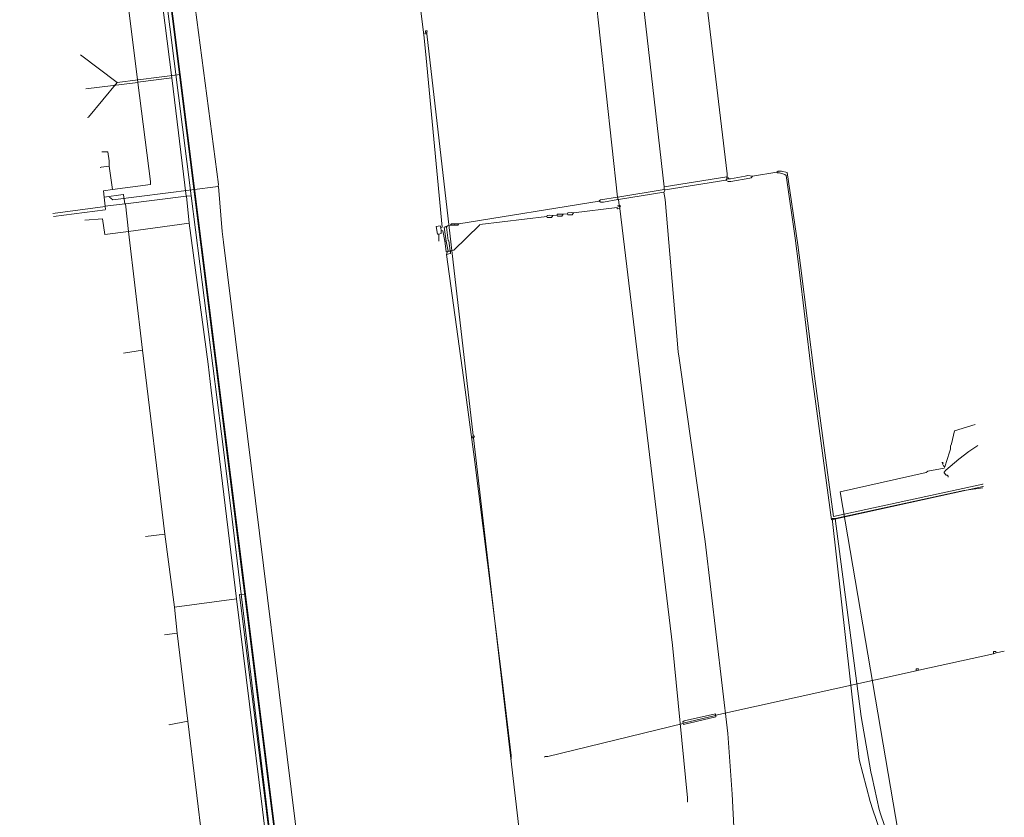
# Model space of a CAD drawing. Header units: metres. Extents: x 45249 to 48959, y 371564 to 373092.
# Tile 29 of 31: x 45799 to 45955, y 372796 to 372923. Entities that reach past the tile are written whole.
import ezdxf
from ezdxf.lldxf.tags import DXFTag

# ---------------------------------------------------------------- set-up
doc = ezdxf.new("R2010")
doc.units = ezdxf.units.M
doc.header["$MEASUREMENT"] = 0
for name, color, linetype, lineweight in [('B-WE-KL-DATA-DELTA', 254, 'KL-DATA-N', 15), ('B-WE-KL-DATA_KPN', 254, 'KL-TELECOM-ALGEMEEN-N', 15), ('B-WE-KL-ET_LS-G', 254, 'KL-LS-N', 15), ('B-WE-KL-GAS_LD-G', 254, 'KL-GAS-LD-N', 15), ('B-WE-KL-WATER-G', 254, 'KL-WATER-N', 15), ('B-WE-RI-PERSLEIDING-G', 254, 'RI-PERS', 15)]:
    doc.layers.add(name, color=color, linetype=linetype, lineweight=lineweight)
doc.styles.get("Standard").update_dxf_attribs({"font": 'arial.ttf'})
tags = doc.linetypes.add('KL-DATA-N', pattern='A,4,-1,[101,NLCS.SHX,S=0.5,R=0,X=0,Y=0],-1,4,-1,["D",Standard,S=1,R=0,X=-0.25,Y=-0.5],-1.5', length=12.5).pattern_tags.tags
tags[18] = DXFTag(74, 10)
tags = doc.linetypes.add('KL-GAS-LD-N', pattern='A,4,-1,[69,NLCS.SHX,S=0.5,R=0,X=0,Y=0],-1,4,-1,["L",Standard,S=1,R=0,X=0.25,Y=-0.5],-2', length=13).pattern_tags.tags
tags[18] = DXFTag(74, 10)
tags = doc.linetypes.add('KL-LS-N', pattern='A,4,-1,[103,NLCS.SHX,S=0.75,R=0,X=0,Y=0],-1,4,-1,["L",Standard,S=1,R=0,X=0,Y=-0.5],-2', length=13).pattern_tags.tags
tags[18] = DXFTag(74, 10)
doc.linetypes.add('KL-TELECOM-ALGEMEEN-N', pattern='A,7,-1,[101,NLCS.SHX,S=0.5,R=0,X=0,Y=0],-1', length=9)
doc.linetypes.add('KL-WATER-N', pattern='A,7,-0.5,[168,NLCS.SHX,S=0.75,R=0,X=0.75,Y=0],-2', length=9.5)
tags = doc.linetypes.add('RI-PERS', pattern='A,7,-2,["P",Standard,S=1.8,R=0,X=-0.5,Y=-0.9],-2,7,-2,[102,NLCS.SHX,S=1,R=180,X=0,Y=0],-2', length=22).pattern_tags.tags
tags[6] = DXFTag(74, 10)

msp = doc.modelspace()

# ---------------------------------------------------------------- linework, layer by layer
at = {"layer": 'B-WE-KL-DATA-DELTA', "color": 3, "lineweight": 0}
for points in [[(45928.39, 372843.46), (45948.82, 372847.89), (45951.82, 372848.32)], [(45928.39, 372843.46), (45948.82, 372847.89), (45951.82, 372848.32)], [(45928.39, 372843.46), (45948.82, 372847.89), (45951.82, 372848.32)], [(45928.39, 372843.46), (45927.89, 372843.46), (45932.18, 372805.18), (45933.96, 372798.54), (45934.39, 372797.18), (45935.46, 372793.96), (45935.82, 372793.11), (45937.46, 372789.11), (45938.04, 372787.89), (45942.25, 372778.68), (45943.46, 372776.18), (45945.96, 372771.04), (45948.32, 372764.61), (45949.54, 372760.68), (45949.68, 372760.04), (45950.68, 372754.39), (45951.32, 372747.18), (45951.39, 372747.11), (45952.46, 372746.54)], [(45928.39, 372843.46), (45927.89, 372843.46), (45932.18, 372805.18), (45933.96, 372798.54), (45934.39, 372797.18), (45935.46, 372793.96), (45935.82, 372793.11), (45937.46, 372789.11), (45938.04, 372787.89), (45942.25, 372778.68), (45943.46, 372776.18), (45945.96, 372771.04), (45948.32, 372764.61), (45949.54, 372760.68), (45949.68, 372760.04), (45950.68, 372754.39), (45951.32, 372747.18), (45951.39, 372747.11), (45952.46, 372746.54)], [(45928.39, 372843.46), (45927.89, 372843.46), (45932.18, 372805.18), (45933.96, 372798.54), (45934.39, 372797.18), (45935.46, 372793.96), (45935.82, 372793.11), (45937.46, 372789.11), (45938.04, 372787.89), (45942.25, 372778.68), (45943.46, 372776.18), (45945.96, 372771.04), (45948.32, 372764.61), (45949.54, 372760.68), (45949.68, 372760.04), (45950.68, 372754.39), (45951.32, 372747.18), (45951.39, 372747.11), (45952.46, 372746.54)], [(45928.39, 372843.46), (45932.54, 372812.04), (45932.75, 372810.82), (45934.04, 372803.25), (45934.25, 372802.32), (45935.39, 372797.25), (45935.61, 372796.54), (45938.04, 372789.46), (45938.32, 372788.82), (45942.18, 372780.04), (45942.61, 372779.18), (45944.75, 372774.68), (45945.25, 372773.82), (45947.39, 372770.04), (45949.61, 372764.61), (45951.25, 372759.32), (45952.32, 372754.18), (45952.32, 372746.96), (45952.39, 372746.82), (45952.46, 372746.54)], [(45928.39, 372843.46), (45932.54, 372812.04), (45932.75, 372810.82), (45934.04, 372803.25), (45934.25, 372802.32), (45935.39, 372797.25), (45935.61, 372796.54), (45938.04, 372789.46), (45938.32, 372788.82), (45942.18, 372780.04), (45942.61, 372779.18), (45944.75, 372774.68), (45945.25, 372773.82), (45947.39, 372770.04), (45949.61, 372764.61), (45951.25, 372759.32), (45952.32, 372754.18), (45952.32, 372746.96), (45952.39, 372746.82), (45952.46, 372746.54)], [(45928.39, 372843.46), (45932.54, 372812.04), (45932.75, 372810.82), (45934.04, 372803.25), (45934.25, 372802.32), (45935.39, 372797.25), (45935.61, 372796.54), (45938.04, 372789.46), (45938.32, 372788.82), (45942.18, 372780.04), (45942.61, 372779.18), (45944.75, 372774.68), (45945.25, 372773.82), (45947.39, 372770.04), (45949.61, 372764.61), (45951.25, 372759.32), (45952.32, 372754.18), (45952.32, 372746.96), (45952.39, 372746.82), (45952.46, 372746.54)]]:
    msp.add_lwpolyline(points, dxfattribs=at)
at = {"layer": 'B-WE-KL-DATA_KPN', "color": 3, "lineweight": 0}
for points in [[(45953.54, 372821.96), (45941.68, 372819.39)], [(45953.54, 372821.96), (45941.68, 372819.39)], [(45953.54, 372821.96), (45941.68, 372819.39)], [(45953.96, 372822.11), (45953.89, 372822.32), (45953.54, 372822.32), (45953.54, 372821.96)], [(45953.96, 372822.11), (45953.89, 372822.32), (45953.54, 372822.32), (45953.54, 372821.96)], [(45953.96, 372822.11), (45953.89, 372822.32), (45953.54, 372822.32), (45953.54, 372821.96)], [(45953.96, 372822.11), (45953.54, 372821.96)], [(45953.96, 372822.11), (45953.54, 372821.96)], [(45953.96, 372822.11), (45953.54, 372821.96)], [(45953.96, 372822.11), (45955.25, 372822.39)], [(45953.96, 372822.11), (45955.25, 372822.39)], [(45953.96, 372822.11), (45955.25, 372822.39)], [(45941.68, 372819.39), (45941.61, 372819.61), (45941.25, 372819.61), (45941.25, 372819.25)], [(45941.68, 372819.39), (45941.61, 372819.61), (45941.25, 372819.61), (45941.25, 372819.25)], [(45941.68, 372819.39), (45941.61, 372819.61), (45941.25, 372819.61), (45941.25, 372819.25)], [(45941.25, 372819.25), (45909.46, 372812.25)], [(45941.25, 372819.25), (45909.46, 372812.25)], [(45941.25, 372819.25), (45909.46, 372812.25)], [(45941.68, 372819.39), (45941.25, 372819.25)], [(45941.68, 372819.39), (45941.25, 372819.25)], [(45941.68, 372819.39), (45941.25, 372819.25)], [(45909.39, 372812.25), (45909.39, 372812.46), (45904.39, 372811.32), (45904.18, 372811.18), (45904.25, 372810.96)], [(45909.39, 372812.25), (45909.39, 372812.46), (45904.39, 372811.32), (45904.18, 372811.18), (45904.25, 372810.96)], [(45909.39, 372812.25), (45909.39, 372812.46), (45904.39, 372811.32), (45904.18, 372811.18), (45904.25, 372810.96)], [(45909.39, 372812.18), (45904.25, 372810.96)], [(45909.46, 372812.18), (45909.46, 372811.96), (45904.32, 372810.75), (45904.25, 372810.89)], [(45909.39, 372812.18), (45904.25, 372810.96)], [(45909.46, 372812.18), (45909.46, 372811.96), (45904.32, 372810.75), (45904.25, 372810.89)], [(45909.39, 372812.18), (45904.25, 372810.96)], [(45909.46, 372812.18), (45909.46, 372811.96), (45904.32, 372810.75), (45904.25, 372810.89)], [(45909.39, 372812.25), (45909.46, 372812.25)], [(45909.39, 372812.25), (45909.39, 372812.18)], [(45909.39, 372812.25), (45909.46, 372812.25)], [(45909.39, 372812.25), (45909.39, 372812.18)], [(45909.39, 372812.25), (45909.46, 372812.25)], [(45909.39, 372812.25), (45909.39, 372812.18)], [(45909.39, 372812.18), (45909.46, 372812.18)], [(45909.39, 372812.18), (45909.46, 372812.18)], [(45909.39, 372812.18), (45909.46, 372812.18)], [(45909.46, 372812.25), (45909.46, 372812.18)], [(45909.46, 372812.25), (45909.46, 372812.18)], [(45909.46, 372812.25), (45909.46, 372812.18)], [(45904.25, 372810.89), (45882.75, 372805.68), (45882.32, 372805.68), (45882.25, 372805.61), (45882.25, 372805.54)], [(45904.25, 372810.89), (45882.75, 372805.68), (45882.32, 372805.68), (45882.25, 372805.61), (45882.25, 372805.54)], [(45904.25, 372810.89), (45882.75, 372805.68), (45882.32, 372805.68), (45882.25, 372805.61), (45882.25, 372805.54)], [(45904.25, 372810.96), (45904.25, 372810.89)], [(45904.25, 372810.96), (45904.25, 372810.89)], [(45904.25, 372810.96), (45904.25, 372810.89)]]:
    msp.add_lwpolyline(points, dxfattribs=at)
at = {"layer": 'B-WE-KL-ET_LS-G', "color": 1, "lineweight": 0}
for points in [[(45891.46, 373091.68), (45894.18, 373052.46), (45896.04, 373033.18), (45895.61, 373032.96), (45896.04, 373032.25), (45901.61, 372980.32), (45901.04, 372980.04), (45901.04, 372979.89), (45901.82, 372979.61), (45905.96, 372941.46), (45905.96, 372940.75), (45905.54, 372940.18), (45906.25, 372939.75), (45911.25, 372898.18), (45911.25, 372897.75), (45911.18, 372897.68)], [(45891.46, 373091.68), (45894.18, 373052.46), (45896.04, 373033.18), (45895.61, 373032.96), (45896.04, 373032.25), (45901.61, 372980.32), (45901.04, 372980.04), (45901.04, 372979.89), (45901.82, 372979.61), (45905.96, 372941.46), (45905.96, 372940.75), (45905.54, 372940.18), (45906.25, 372939.75), (45911.25, 372898.18), (45911.25, 372897.75), (45911.18, 372897.68)], [(45891.46, 373091.68), (45894.18, 373052.46), (45896.04, 373033.18), (45895.61, 373032.96), (45896.04, 373032.25), (45901.61, 372980.32), (45901.04, 372980.04), (45901.04, 372979.89), (45901.82, 372979.61), (45905.96, 372941.46), (45905.96, 372940.75), (45905.54, 372940.18), (45906.25, 372939.75), (45911.25, 372898.18), (45911.25, 372897.75), (45911.18, 372897.68)], [(45810.54, 373017.96), (45826.11, 372894.68)], [(45810.54, 373017.96), (45826.11, 372894.68)], [(45810.54, 373017.96), (45826.11, 372894.68)], [(45893.82, 372894.46), (45889.32, 372935.82), (45888.89, 372939.32), (45885.96, 372963.25), (45885.54, 372966.32), (45881.89, 372992.46), (45881.82, 372992.54), (45881.75, 372992.54)], [(45893.82, 372894.46), (45889.32, 372935.82), (45888.89, 372939.32), (45885.96, 372963.25), (45885.54, 372966.32), (45881.89, 372992.46), (45881.82, 372992.54), (45881.75, 372992.54)], [(45893.82, 372894.46), (45889.32, 372935.82), (45888.89, 372939.32), (45885.96, 372963.25), (45885.54, 372966.32), (45881.89, 372992.46), (45881.82, 372992.54), (45881.75, 372992.54)], [(45865.75, 372889.61), (45865.96, 372889.68), (45863.46, 372916.54), (45863.11, 372919.75), (45855.39, 372982.11), (45855.32, 372982.18), (45855.25, 372982.18)], [(45865.75, 372889.61), (45865.96, 372889.68), (45863.46, 372916.54), (45863.11, 372919.75), (45855.39, 372982.11), (45855.32, 372982.18), (45855.25, 372982.18)], [(45865.75, 372889.61), (45865.96, 372889.68), (45863.46, 372916.54), (45863.11, 372919.75), (45855.39, 372982.11), (45855.32, 372982.18), (45855.25, 372982.18)], [(45820.11, 372936.75), (45823.04, 372913.39)], [(45820.11, 372936.75), (45823.04, 372913.39)], [(45820.11, 372936.75), (45823.04, 372913.39)], [(45897.61, 372927.68), (45901.25, 372896.11)], [(45897.61, 372927.68), (45901.25, 372896.11)], [(45897.61, 372927.68), (45901.25, 372896.11)], [(45817.68, 372912.75), (45816.04, 372925.39), (45811.54, 372924.89)], [(45817.68, 372912.75), (45816.04, 372925.39), (45811.54, 372924.89)], [(45817.68, 372912.75), (45816.04, 372925.39), (45811.54, 372924.89)], [(45823.04, 372913.39), (45817.68, 372912.75)], [(45823.04, 372913.39), (45817.68, 372912.75)], [(45823.04, 372913.39), (45817.68, 372912.75)], [(45823.04, 372913.39), (45825.32, 372894.61)], [(45823.04, 372913.39), (45825.32, 372894.61)], [(45823.04, 372913.39), (45825.32, 372894.61)], [(45817.68, 372912.68), (45809.39, 372911.68)], [(45817.68, 372912.68), (45809.39, 372911.68)], [(45817.68, 372912.68), (45809.39, 372911.68)], [(45817.68, 372912.68), (45819.68, 372896.96), (45819.68, 372896.46), (45813.61, 372895.68)], [(45817.68, 372912.68), (45819.68, 372896.96), (45819.68, 372896.46), (45813.61, 372895.68)], [(45817.68, 372912.68), (45819.68, 372896.96), (45819.68, 372896.46), (45813.61, 372895.68)], [(45817.68, 372912.75), (45817.68, 372912.68)], [(45817.68, 372912.75), (45817.68, 372912.68)], [(45817.68, 372912.75), (45817.68, 372912.68)], [(45813.11, 372899.39), (45813.11, 372900.25), (45812.89, 372901.68), (45811.96, 372901.68)], [(45813.11, 372899.39), (45813.11, 372900.25), (45812.89, 372901.68), (45811.96, 372901.68)], [(45813.11, 372899.39), (45813.11, 372900.25), (45812.89, 372901.68), (45811.96, 372901.68)], [(45813.11, 372899.39), (45811.82, 372899.25), (45811.75, 372899.18), (45811.75, 372899.11)], [(45813.11, 372899.39), (45811.82, 372899.25), (45811.75, 372899.18), (45811.75, 372899.11)], [(45813.11, 372899.39), (45811.82, 372899.25), (45811.75, 372899.18), (45811.75, 372899.11)], [(45813.11, 372899.39), (45813.61, 372895.68)], [(45813.11, 372899.39), (45813.61, 372895.68)], [(45813.11, 372899.39), (45813.61, 372895.68)], [(45915.25, 372897.82), (45915.04, 372897.54), (45914.82, 372897.46), (45911.82, 372896.96), (45911.39, 372896.96), (45911.04, 372897.18)], [(45915.25, 372897.82), (45915.04, 372897.54), (45914.82, 372897.46), (45911.82, 372896.96), (45911.39, 372896.96), (45911.04, 372897.18)], [(45915.25, 372897.82), (45915.04, 372897.54), (45914.82, 372897.46), (45911.82, 372896.96), (45911.39, 372896.96), (45911.04, 372897.18)], [(45915.25, 372897.82), (45914.54, 372897.89), (45914.11, 372897.82), (45911.75, 372897.39)], [(45915.25, 372897.82), (45914.54, 372897.89), (45914.11, 372897.82), (45911.75, 372897.39)], [(45915.25, 372897.82), (45914.54, 372897.89), (45914.11, 372897.82), (45911.75, 372897.39)], [(45919.11, 372898.46), (45915.25, 372897.82)], [(45919.11, 372898.46), (45915.25, 372897.82)], [(45919.11, 372898.46), (45915.25, 372897.82)], [(45919.11, 372898.46), (45919.32, 372898.61), (45919.89, 372898.61), (45920.75, 372898.39), (45922.46, 372886.89), (45922.89, 372883.61), (45925.11, 372866.04), (45926.75, 372853.89), (45928.11, 372843.75), (45951.82, 372848.89), (45951.82, 372848.96)], [(45919.11, 372898.46), (45919.32, 372898.61), (45919.89, 372898.61), (45920.75, 372898.39), (45922.46, 372886.89), (45922.89, 372883.61), (45925.11, 372866.04), (45926.75, 372853.89), (45928.11, 372843.75), (45951.82, 372848.89), (45951.82, 372848.96)], [(45919.11, 372898.46), (45919.32, 372898.61), (45919.89, 372898.61), (45920.75, 372898.39), (45922.46, 372886.89), (45922.89, 372883.61), (45925.11, 372866.04), (45926.75, 372853.89), (45928.11, 372843.75), (45951.82, 372848.89), (45951.82, 372848.96)], [(45919.11, 372898.46), (45919.18, 372898.32), (45919.54, 372898.32), (45920.39, 372898.04), (45920.61, 372897.89), (45922.04, 372887.96), (45922.61, 372883.39), (45924.61, 372866.68), (45925.04, 372863.61), (45927.82, 372843.25), (45951.89, 372848.54), (45951.89, 372848.61)], [(45919.11, 372898.46), (45919.18, 372898.32), (45919.54, 372898.32), (45920.39, 372898.04), (45920.61, 372897.89), (45922.04, 372887.96), (45922.61, 372883.39), (45924.61, 372866.68), (45925.04, 372863.61), (45927.82, 372843.25), (45951.89, 372848.54), (45951.89, 372848.61)], [(45919.11, 372898.46), (45919.18, 372898.32), (45919.54, 372898.32), (45920.39, 372898.04), (45920.61, 372897.89), (45922.04, 372887.96), (45922.61, 372883.39), (45924.61, 372866.68), (45925.04, 372863.61), (45927.82, 372843.25), (45951.89, 372848.54), (45951.89, 372848.61)], [(45911.18, 372897.68), (45901.25, 372896.11)], [(45911.18, 372897.68), (45901.25, 372896.11)], [(45911.18, 372897.68), (45901.25, 372896.11)], [(45911.04, 372897.18), (45901.39, 372895.61)], [(45911.04, 372897.18), (45901.39, 372895.61)], [(45911.04, 372897.18), (45901.39, 372895.61)], [(45911.18, 372897.32), (45911.04, 372897.18)], [(45911.18, 372897.32), (45911.04, 372897.18)], [(45911.18, 372897.32), (45911.04, 372897.18)], [(45911.18, 372897.68), (45911.18, 372897.54)], [(45911.18, 372897.68), (45911.18, 372897.54)], [(45911.18, 372897.68), (45911.18, 372897.54)], [(45911.18, 372897.54), (45911.46, 372897.54), (45911.46, 372897.39)], [(45911.18, 372897.54), (45911.18, 372897.32)], [(45911.18, 372897.54), (45911.46, 372897.54), (45911.46, 372897.39)], [(45911.18, 372897.54), (45911.18, 372897.32)], [(45911.18, 372897.54), (45911.46, 372897.54), (45911.46, 372897.39)], [(45911.18, 372897.54), (45911.18, 372897.32)], [(45911.46, 372897.39), (45911.18, 372897.32)], [(45911.46, 372897.39), (45911.18, 372897.32)], [(45911.46, 372897.39), (45911.18, 372897.32)], [(45911.46, 372897.39), (45911.68, 372897.39)], [(45911.46, 372897.39), (45911.68, 372897.39)], [(45911.46, 372897.39), (45911.68, 372897.39)], [(45911.68, 372897.39), (45911.75, 372897.39)], [(45911.68, 372897.39), (45911.75, 372897.39)], [(45911.68, 372897.39), (45911.75, 372897.39)], [(45911.68, 372897.39), (45911.75, 372897.39)], [(45911.68, 372897.39), (45911.75, 372897.39)], [(45911.68, 372897.39), (45911.75, 372897.39)], [(45813.61, 372895.68), (45812.18, 372895.46), (45812.32, 372894.46)], [(45813.61, 372895.68), (45812.18, 372895.46), (45812.32, 372894.46)], [(45813.61, 372895.68), (45812.18, 372895.46), (45812.32, 372894.46)], [(45812.32, 372894.46), (45815.32, 372894.89), (45815.39, 372894.82), (45815.61, 372893.39)], [(45812.32, 372894.46), (45815.32, 372894.89), (45815.39, 372894.82), (45815.61, 372893.39)], [(45812.32, 372894.46), (45815.32, 372894.89), (45815.39, 372894.82), (45815.61, 372893.39)], [(45825.32, 372894.61), (45815.68, 372893.39)], [(45825.32, 372894.61), (45815.68, 372893.39)], [(45825.32, 372894.61), (45815.68, 372893.39)], [(45825.32, 372894.61), (45825.39, 372894.61)], [(45825.32, 372894.61), (45825.39, 372894.61)], [(45825.32, 372894.61), (45825.39, 372894.61)], [(45826.11, 372894.68), (45825.39, 372894.61)], [(45826.11, 372894.68), (45825.39, 372894.61)], [(45826.11, 372894.68), (45825.39, 372894.61)], [(45825.39, 372894.61), (45825.82, 372890.32)], [(45825.39, 372894.61), (45825.82, 372890.32)], [(45825.39, 372894.61), (45825.82, 372890.32)], [(45826.11, 372894.68), (45830.96, 372856.89), (45832.46, 372844.68), (45842.61, 372760.54), (45844.32, 372746.82), (45846.89, 372726.46)], [(45826.11, 372894.68), (45830.96, 372856.89), (45832.46, 372844.68), (45842.61, 372760.54), (45844.32, 372746.82), (45846.89, 372726.46)], [(45826.11, 372894.68), (45830.96, 372856.89), (45832.46, 372844.68), (45842.61, 372760.54), (45844.32, 372746.82), (45846.89, 372726.46)], [(45901.25, 372895.68), (45893.89, 372894.46)], [(45901.25, 372895.68), (45893.89, 372894.46)], [(45901.25, 372895.68), (45893.89, 372894.46)], [(45901.18, 372895.25), (45893.96, 372894.11)], [(45901.18, 372895.25), (45893.96, 372894.11)], [(45901.18, 372895.25), (45893.96, 372894.11)], [(45901.39, 372895.61), (45901.18, 372895.25)], [(45901.39, 372895.61), (45901.18, 372895.25)], [(45901.39, 372895.61), (45901.18, 372895.25)], [(45901.18, 372895.25), (45901.39, 372894.11), (45903.46, 372869.89), (45903.61, 372868.89), (45907.75, 372839.82), (45911.32, 372809.32), (45912.04, 372799.68), (45913.61, 372768.54), (45913.82, 372765.39), (45915.25, 372745.18), (45915.25, 372742.68), (45914.96, 372737.11), (45914.68, 372733.96), (45914.61, 372733.75), (45913.82, 372731.39), (45913.61, 372730.96), (45913.11, 372729.96), (45912.96, 372729.82), (45911.39, 372728.04), (45909.25, 372726.54), (45909.39, 372725.11)], [(45901.18, 372895.25), (45901.39, 372894.11), (45903.46, 372869.89), (45903.61, 372868.89), (45907.75, 372839.82), (45911.32, 372809.32), (45912.04, 372799.68), (45913.61, 372768.54), (45913.82, 372765.39), (45915.25, 372745.18), (45915.25, 372742.68), (45914.96, 372737.11), (45914.68, 372733.96), (45914.61, 372733.75), (45913.82, 372731.39), (45913.61, 372730.96), (45913.11, 372729.96), (45912.96, 372729.82), (45911.39, 372728.04), (45909.25, 372726.54), (45909.39, 372725.11)], [(45901.18, 372895.25), (45901.39, 372894.11), (45903.46, 372869.89), (45903.61, 372868.89), (45907.75, 372839.82), (45911.32, 372809.32), (45912.04, 372799.68), (45913.61, 372768.54), (45913.82, 372765.39), (45915.25, 372745.18), (45915.25, 372742.68), (45914.96, 372737.11), (45914.68, 372733.96), (45914.61, 372733.75), (45913.82, 372731.39), (45913.61, 372730.96), (45913.11, 372729.96), (45912.96, 372729.82), (45911.39, 372728.04), (45909.25, 372726.54), (45909.39, 372725.11)], [(45901.25, 372896.11), (45901.25, 372895.68)], [(45901.25, 372896.11), (45901.25, 372895.68)], [(45901.25, 372896.11), (45901.25, 372895.68)], [(45901.25, 372895.68), (45901.39, 372895.61)], [(45901.25, 372895.68), (45901.39, 372895.61)], [(45901.25, 372895.68), (45901.39, 372895.61)], [(45812.32, 372894.46), (45812.46, 372893.04)], [(45812.32, 372894.46), (45812.46, 372893.04)], [(45812.32, 372894.46), (45812.46, 372893.04)], [(45815.61, 372893.39), (45812.46, 372893.04)], [(45815.61, 372893.39), (45812.46, 372893.04)], [(45815.61, 372893.39), (45812.46, 372893.04)], [(45812.46, 372893.04), (45812.46, 372892.96)], [(45812.46, 372893.04), (45812.46, 372892.96)], [(45812.46, 372893.04), (45812.46, 372892.96)], [(45815.61, 372893.39), (45815.68, 372893.39)], [(45815.61, 372893.39), (45815.68, 372893.39)], [(45815.61, 372893.39), (45815.68, 372893.39)], [(45815.68, 372893.39), (45816.18, 372889.04)], [(45815.68, 372893.39), (45816.18, 372889.04)], [(45815.68, 372893.39), (45816.18, 372889.04)], [(45890.89, 372893.82), (45868.61, 372890.25)], [(45890.89, 372893.82), (45868.61, 372890.25)], [(45890.89, 372893.82), (45868.61, 372890.25)], [(45893.82, 372894.46), (45891.11, 372894.04), (45890.89, 372893.89), (45890.89, 372893.82)], [(45893.82, 372894.46), (45891.11, 372894.04), (45890.89, 372893.89), (45890.89, 372893.82)], [(45893.82, 372894.46), (45891.11, 372894.04), (45890.89, 372893.89), (45890.89, 372893.82)], [(45893.89, 372894.11), (45891.61, 372893.68), (45891.18, 372893.68), (45890.89, 372893.82)], [(45893.89, 372894.11), (45891.61, 372893.68), (45891.18, 372893.68), (45890.89, 372893.82)], [(45893.89, 372894.11), (45891.61, 372893.68), (45891.18, 372893.68), (45890.89, 372893.82)], [(45893.82, 372894.46), (45893.89, 372894.46)], [(45893.82, 372894.46), (45893.89, 372894.46)], [(45893.82, 372894.46), (45893.89, 372894.46)], [(45894.11, 372893.18), (45893.82, 372893.11), (45894.11, 372892.96)], [(45894.11, 372893.18), (45893.82, 372893.11), (45894.11, 372892.96)], [(45894.11, 372893.18), (45893.82, 372893.11), (45894.11, 372892.96)], [(45893.89, 372894.46), (45893.89, 372894.11)], [(45893.89, 372894.46), (45893.89, 372894.11)], [(45893.89, 372894.46), (45893.89, 372894.11)], [(45893.89, 372894.11), (45893.96, 372894.11)], [(45893.89, 372894.11), (45893.96, 372894.11)], [(45893.89, 372894.11), (45893.96, 372894.11)], [(45893.96, 372894.11), (45894.11, 372893.18)], [(45893.96, 372894.11), (45894.11, 372893.18)], [(45893.96, 372894.11), (45894.11, 372893.18)], [(45894.11, 372893.18), (45894.32, 372893.04), (45894.25, 372892.96), (45894.18, 372892.89)], [(45894.11, 372893.18), (45894.11, 372892.96)], [(45894.11, 372893.18), (45894.32, 372893.04), (45894.25, 372892.96), (45894.18, 372892.89)], [(45894.11, 372893.18), (45894.11, 372892.96)], [(45894.11, 372893.18), (45894.32, 372893.04), (45894.25, 372892.96), (45894.18, 372892.89)], [(45894.11, 372893.18), (45894.11, 372892.96)], [(45812.46, 372892.96), (45804.18, 372891.89)], [(45812.46, 372892.96), (45804.18, 372891.89)], [(45812.46, 372892.96), (45804.18, 372891.89)], [(45812.46, 372892.96), (45812.54, 372892.54), (45812.46, 372892.46), (45804.25, 372891.39)], [(45812.46, 372892.96), (45812.54, 372892.54), (45812.46, 372892.46), (45804.25, 372891.39)], [(45812.46, 372892.96), (45812.54, 372892.54), (45812.46, 372892.46), (45804.25, 372891.39)], [(45883.54, 372891.54), (45883.04, 372891.61), (45882.68, 372891.54), (45882.61, 372891.39)], [(45883.54, 372891.54), (45883.04, 372891.61), (45882.68, 372891.54), (45882.61, 372891.39)], [(45883.54, 372891.54), (45883.04, 372891.61), (45882.68, 372891.54), (45882.61, 372891.39)], [(45883.54, 372891.54), (45883.32, 372891.25), (45882.68, 372891.25), (45882.61, 372891.32), (45882.61, 372891.39)], [(45883.54, 372891.54), (45883.32, 372891.25), (45882.68, 372891.25), (45882.61, 372891.32), (45882.61, 372891.39)], [(45883.54, 372891.54), (45883.32, 372891.25), (45882.68, 372891.25), (45882.61, 372891.32), (45882.61, 372891.39)], [(45884.25, 372891.61), (45883.54, 372891.54)], [(45884.25, 372891.61), (45883.54, 372891.54)], [(45884.25, 372891.61), (45883.54, 372891.54)], [(45885.18, 372891.75), (45884.25, 372891.75), (45884.25, 372891.61)], [(45885.18, 372891.75), (45884.96, 372891.46), (45884.32, 372891.46), (45884.25, 372891.54), (45884.25, 372891.61)], [(45885.18, 372891.75), (45884.25, 372891.75), (45884.25, 372891.61)], [(45885.18, 372891.75), (45884.96, 372891.46), (45884.32, 372891.46), (45884.25, 372891.54), (45884.25, 372891.61)], [(45885.18, 372891.75), (45884.25, 372891.75), (45884.25, 372891.61)], [(45885.18, 372891.75), (45884.96, 372891.46), (45884.32, 372891.46), (45884.25, 372891.54), (45884.25, 372891.61)], [(45885.89, 372891.82), (45885.18, 372891.75)], [(45885.89, 372891.82), (45885.18, 372891.75)], [(45885.89, 372891.82), (45885.18, 372891.75)], [(45886.82, 372891.96), (45886.46, 372892.04), (45885.96, 372891.96), (45885.89, 372891.82)], [(45886.82, 372891.96), (45886.46, 372892.04), (45885.96, 372891.96), (45885.89, 372891.82)], [(45886.82, 372891.96), (45886.46, 372892.04), (45885.96, 372891.96), (45885.89, 372891.82)], [(45886.82, 372891.96), (45886.61, 372891.68), (45885.96, 372891.68), (45885.89, 372891.75), (45885.89, 372891.82)], [(45886.82, 372891.96), (45886.61, 372891.68), (45885.96, 372891.68), (45885.89, 372891.75), (45885.89, 372891.82)], [(45886.82, 372891.96), (45886.61, 372891.68), (45885.96, 372891.68), (45885.89, 372891.75), (45885.89, 372891.82)], [(45894.18, 372892.68), (45893.82, 372892.61), (45893.75, 372892.68), (45893.75, 372892.82), (45886.82, 372891.96)], [(45894.18, 372892.68), (45893.82, 372892.61), (45893.75, 372892.68), (45893.75, 372892.82), (45886.82, 372891.96)], [(45894.18, 372892.68), (45893.82, 372892.61), (45893.75, 372892.68), (45893.75, 372892.82), (45886.82, 372891.96)], [(45894.11, 372892.96), (45894.18, 372892.89)], [(45894.11, 372892.96), (45894.18, 372892.89)], [(45894.11, 372892.96), (45894.18, 372892.89)], [(45894.18, 372892.89), (45894.18, 372892.68)], [(45894.18, 372892.89), (45894.18, 372892.68)], [(45894.18, 372892.89), (45894.18, 372892.68)], [(45894.18, 372892.68), (45902.54, 372823.32), (45904.96, 372799.11), (45904.96, 372798.46), (45904.89, 372798.46)], [(45894.18, 372892.68), (45902.54, 372823.32), (45904.96, 372799.11), (45904.96, 372798.46), (45904.89, 372798.46)], [(45894.18, 372892.68), (45902.54, 372823.32), (45904.96, 372799.11), (45904.96, 372798.46), (45904.89, 372798.46)], [(45816.18, 372889.04), (45812.39, 372888.54), (45812.04, 372891.04), (45809.25, 372890.82)], [(45816.18, 372889.04), (45812.39, 372888.54), (45812.04, 372891.04), (45809.25, 372890.82)], [(45816.18, 372889.04), (45812.39, 372888.54), (45812.04, 372891.04), (45809.25, 372890.82)], [(45825.82, 372890.32), (45816.18, 372889.04)], [(45825.82, 372890.32), (45816.18, 372889.04)], [(45825.82, 372890.32), (45816.18, 372889.04)], [(45825.82, 372890.32), (45828.82, 372867.96), (45829.32, 372863.82), (45833.32, 372830.68)], [(45825.82, 372890.32), (45828.82, 372867.96), (45829.32, 372863.82), (45833.32, 372830.68)], [(45825.82, 372890.32), (45828.82, 372867.96), (45829.32, 372863.82), (45833.32, 372830.68)], [(45867.32, 372890.04), (45866.82, 372889.89)], [(45867.32, 372890.04), (45866.82, 372889.89)], [(45867.32, 372890.04), (45866.82, 372889.89)], [(45882.61, 372891.39), (45871.96, 372890.11), (45871.89, 372890.04), (45867.82, 372886.04), (45867.32, 372885.96)], [(45882.61, 372891.39), (45871.96, 372890.11), (45871.89, 372890.04), (45867.82, 372886.04), (45867.32, 372885.96)], [(45882.61, 372891.39), (45871.96, 372890.11), (45871.89, 372890.04), (45867.82, 372886.04), (45867.32, 372885.96)], [(45867.89, 372890.25), (45867.46, 372890.25), (45867.39, 372890.18), (45867.32, 372890.04)], [(45867.89, 372890.25), (45867.46, 372890.25), (45867.39, 372890.18), (45867.32, 372890.04)], [(45867.89, 372890.25), (45867.46, 372890.25), (45867.39, 372890.18), (45867.32, 372890.04)], [(45867.32, 372890.04), (45867.96, 372890.04)], [(45867.32, 372890.04), (45867.96, 372890.04)], [(45867.32, 372890.04), (45867.96, 372890.04)], [(45867.89, 372890.25), (45868.61, 372890.25)], [(45867.89, 372890.25), (45867.96, 372890.04)], [(45867.89, 372890.25), (45868.61, 372890.25)], [(45867.89, 372890.25), (45867.96, 372890.04)], [(45867.89, 372890.25), (45868.61, 372890.25)], [(45867.89, 372890.25), (45867.96, 372890.04)], [(45868.61, 372890.25), (45868.46, 372890.04), (45867.96, 372890.04)], [(45868.61, 372890.25), (45868.46, 372890.04), (45867.96, 372890.04)], [(45868.61, 372890.25), (45868.46, 372890.04), (45867.96, 372890.04)], [(45816.18, 372889.04), (45818.39, 372870.18)], [(45816.18, 372889.04), (45818.39, 372870.18)], [(45816.18, 372889.04), (45818.39, 372870.18)], [(45865.75, 372889.61), (45865.68, 372889.89), (45865.04, 372889.82), (45865.25, 372888.61), (45865.46, 372888.61)], [(45865.75, 372889.61), (45865.68, 372889.89), (45865.04, 372889.82), (45865.25, 372888.61), (45865.46, 372888.61)], [(45865.75, 372889.61), (45865.68, 372889.89), (45865.04, 372889.82), (45865.25, 372888.61), (45865.46, 372888.61)], [(45865.82, 372889.18), (45865.82, 372888.68), (45865.46, 372888.61)], [(45865.82, 372889.18), (45865.82, 372888.68), (45865.46, 372888.61)], [(45865.82, 372889.18), (45865.82, 372888.68), (45865.46, 372888.61)], [(45865.46, 372888.61), (45865.46, 372887.46)], [(45865.46, 372888.61), (45865.46, 372887.46)], [(45865.46, 372888.61), (45865.46, 372887.46)], [(45865.75, 372889.61), (45865.82, 372889.18)], [(45865.75, 372889.61), (45865.82, 372889.18)], [(45865.75, 372889.61), (45865.82, 372889.18)], [(45865.82, 372889.18), (45866.11, 372889.11), (45866.39, 372887.46)], [(45865.82, 372889.18), (45866.11, 372889.11), (45866.39, 372887.46)], [(45865.82, 372889.18), (45866.11, 372889.11), (45866.39, 372887.46)], [(45866.46, 372889.75), (45866.32, 372889.68), (45866.61, 372887.46)], [(45866.46, 372889.75), (45866.32, 372889.68), (45866.61, 372887.46)], [(45866.46, 372889.75), (45866.32, 372889.68), (45866.61, 372887.46)], [(45866.54, 372889.82), (45866.46, 372889.75)], [(45866.54, 372889.82), (45866.46, 372889.75)], [(45866.54, 372889.82), (45866.46, 372889.75)], [(45866.46, 372889.75), (45866.61, 372889.68)], [(45866.46, 372889.75), (45866.61, 372889.68)], [(45866.46, 372889.75), (45866.61, 372889.68)], [(45866.82, 372889.89), (45866.54, 372889.82)], [(45866.82, 372889.89), (45866.54, 372889.82)], [(45866.82, 372889.89), (45866.54, 372889.82)], [(45866.54, 372889.82), (45866.61, 372889.68)], [(45866.54, 372889.82), (45866.61, 372889.68)], [(45866.54, 372889.82), (45866.61, 372889.68)], [(45866.61, 372889.68), (45866.68, 372889.68)], [(45866.61, 372889.68), (45866.68, 372889.68)], [(45866.61, 372889.68), (45866.68, 372889.68)], [(45866.82, 372889.89), (45866.68, 372889.68)], [(45866.82, 372889.89), (45866.68, 372889.68)], [(45866.82, 372889.89), (45866.68, 372889.68)], [(45866.68, 372889.68), (45866.96, 372887.61), (45867.04, 372887.54), (45867.25, 372885.96)], [(45866.68, 372889.68), (45866.96, 372887.61), (45867.04, 372887.54), (45867.25, 372885.96)], [(45866.68, 372889.68), (45866.96, 372887.61), (45867.04, 372887.54), (45867.25, 372885.96)], [(45866.39, 372887.46), (45866.61, 372887.46)], [(45866.39, 372887.46), (45866.61, 372885.82), (45866.75, 372885.75)], [(45866.39, 372887.46), (45866.61, 372887.46)], [(45866.39, 372887.46), (45866.61, 372885.82), (45866.75, 372885.75)], [(45866.39, 372887.46), (45866.61, 372887.46)], [(45866.39, 372887.46), (45866.61, 372885.82), (45866.75, 372885.75)], [(45866.61, 372887.46), (45866.96, 372885.89)], [(45866.61, 372887.46), (45866.96, 372885.89)], [(45866.61, 372887.46), (45866.96, 372885.89)], [(45867.32, 372885.89), (45867.32, 372885.54), (45867.25, 372885.54), (45866.68, 372885.39)], [(45867.32, 372885.89), (45867.32, 372885.54), (45867.25, 372885.54), (45866.68, 372885.39)], [(45867.32, 372885.89), (45867.32, 372885.54), (45867.25, 372885.54), (45866.68, 372885.39)], [(45866.75, 372885.75), (45866.68, 372885.39)], [(45866.75, 372885.75), (45866.68, 372885.39)], [(45866.75, 372885.75), (45866.68, 372885.39)], [(45866.68, 372885.39), (45869.39, 372865.82), (45871.04, 372853.25), (45873.89, 372831.04), (45875.61, 372816.96), (45876.96, 372805.82), (45876.96, 372805.25), (45876.89, 372805.25)], [(45866.68, 372885.39), (45869.39, 372865.82), (45871.04, 372853.25), (45873.89, 372831.04), (45875.61, 372816.96), (45876.96, 372805.82), (45876.96, 372805.25), (45876.89, 372805.25)], [(45866.68, 372885.39), (45869.39, 372865.82), (45871.04, 372853.25), (45873.89, 372831.04), (45875.61, 372816.96), (45876.96, 372805.82), (45876.96, 372805.25), (45876.89, 372805.25)], [(45866.96, 372885.89), (45866.75, 372885.75)], [(45866.96, 372885.89), (45866.75, 372885.75)], [(45866.96, 372885.89), (45866.75, 372885.75)], [(45866.96, 372885.89), (45867.25, 372885.89)], [(45866.96, 372885.89), (45867.25, 372885.89)], [(45866.96, 372885.89), (45867.25, 372885.89)], [(45867.25, 372885.96), (45867.32, 372885.96)], [(45867.25, 372885.96), (45867.25, 372885.89)], [(45867.25, 372885.96), (45867.32, 372885.96)], [(45867.25, 372885.96), (45867.25, 372885.89)], [(45867.25, 372885.96), (45867.32, 372885.96)], [(45867.25, 372885.96), (45867.25, 372885.89)], [(45867.25, 372885.89), (45867.32, 372885.89)], [(45867.25, 372885.89), (45867.32, 372885.89)], [(45867.25, 372885.89), (45867.32, 372885.89)], [(45867.32, 372885.96), (45867.32, 372885.89)], [(45867.32, 372885.96), (45867.32, 372885.89)], [(45867.32, 372885.96), (45867.32, 372885.89)], [(45818.39, 372870.18), (45815.39, 372869.68)], [(45818.39, 372870.18), (45815.39, 372869.68)], [(45818.39, 372870.18), (45815.39, 372869.68)], [(45818.39, 372870.18), (45821.96, 372840.96)], [(45818.39, 372870.18), (45821.96, 372840.96)], [(45818.39, 372870.18), (45821.96, 372840.96)], [(45946.32, 372850.04), (45946.32, 372850.18), (45946.18, 372850.32), (45946.04, 372850.32), (45945.68, 372850.68), (45945.68, 372850.82), (45945.96, 372851.11), (45948.04, 372852.89), (45949.61, 372854.11), (45950.39, 372854.61), (45951.04, 372855.04)], [(45946.32, 372850.04), (45946.32, 372850.18), (45946.18, 372850.32), (45946.04, 372850.32), (45945.68, 372850.68), (45945.68, 372850.82), (45945.96, 372851.11), (45948.04, 372852.89), (45949.61, 372854.11), (45950.39, 372854.61), (45951.04, 372855.04)], [(45946.32, 372850.04), (45946.32, 372850.18), (45946.18, 372850.32), (45946.04, 372850.32), (45945.68, 372850.68), (45945.68, 372850.82), (45945.96, 372851.11), (45948.04, 372852.89), (45949.61, 372854.11), (45950.39, 372854.61), (45951.04, 372855.04)], [(45821.96, 372840.96), (45818.89, 372840.61)], [(45821.96, 372840.96), (45818.89, 372840.61)], [(45821.96, 372840.96), (45818.89, 372840.61)], [(45821.96, 372840.96), (45823.46, 372829.39)], [(45821.96, 372840.96), (45823.46, 372829.39)], [(45821.96, 372840.96), (45823.46, 372829.39)], [(45833.32, 372830.68), (45823.46, 372829.39)], [(45833.32, 372830.68), (45823.46, 372829.39)], [(45833.32, 372830.68), (45823.46, 372829.39)], [(45833.32, 372830.68), (45837.46, 372797.25), (45839.82, 372777.46), (45841.25, 372765.18)], [(45833.32, 372830.68), (45837.46, 372797.25), (45839.82, 372777.46), (45841.25, 372765.18)], [(45833.32, 372830.68), (45837.46, 372797.25), (45839.82, 372777.46), (45841.25, 372765.18)], [(45823.46, 372829.39), (45823.89, 372825.25)], [(45823.46, 372829.39), (45823.89, 372825.25)], [(45823.46, 372829.39), (45823.89, 372825.25)], [(45823.89, 372825.25), (45821.89, 372824.96)], [(45823.89, 372825.25), (45821.89, 372824.96)], [(45823.89, 372825.25), (45821.89, 372824.96)], [(45823.89, 372825.25), (45825.61, 372811.25)], [(45823.89, 372825.25), (45825.61, 372811.25)], [(45823.89, 372825.25), (45825.61, 372811.25)], [(45825.61, 372811.25), (45822.61, 372810.68), (45822.61, 372810.75)], [(45825.61, 372811.25), (45822.61, 372810.68), (45822.61, 372810.75)], [(45825.61, 372811.25), (45822.61, 372810.68), (45822.61, 372810.75)], [(45825.61, 372811.25), (45829.25, 372781.11)], [(45825.61, 372811.25), (45829.25, 372781.11)], [(45825.61, 372811.25), (45829.25, 372781.11)]]:
    msp.add_lwpolyline(points, dxfattribs=at)
at = {"layer": 'B-WE-KL-GAS_LD-G', "color": 2, "lineweight": 0}
for points in [[(45950.61, 372858.39), (45947.32, 372857.39), (45946.89, 372855.32), (45946.68, 372854.96), (45946.68, 372854.46), (45946.54, 372853.96), (45945.82, 372851.68)], [(45950.61, 372858.39), (45947.32, 372857.39), (45946.89, 372855.32), (45946.68, 372854.96), (45946.68, 372854.46), (45946.54, 372853.96), (45945.82, 372851.68)], [(45950.61, 372858.39), (45947.32, 372857.39), (45946.89, 372855.32), (45946.68, 372854.96), (45946.68, 372854.46), (45946.54, 372853.96), (45945.82, 372851.68)], [(45945.82, 372851.68), (45945.68, 372851.46), (45943.11, 372850.96), (45942.82, 372850.75), (45929.18, 372847.68), (45948.39, 372734.96), (45948.96, 372729.32)], [(45945.82, 372851.68), (45945.68, 372851.46), (45943.11, 372850.96), (45942.82, 372850.75), (45929.18, 372847.68), (45948.39, 372734.96), (45948.96, 372729.32)], [(45945.82, 372851.68), (45945.68, 372851.46), (45943.11, 372850.96), (45942.82, 372850.75), (45929.18, 372847.68), (45948.39, 372734.96), (45948.96, 372729.32)], [(45945.82, 372851.68), (45945.61, 372851.82), (45945.46, 372852.11), (45945.54, 372852.25), (45945.46, 372852.32), (45945.32, 372852.32)], [(45945.82, 372851.68), (45945.61, 372851.82), (45945.46, 372852.11), (45945.54, 372852.25), (45945.46, 372852.32), (45945.32, 372852.32)], [(45945.82, 372851.68), (45945.61, 372851.82), (45945.46, 372852.11), (45945.54, 372852.25), (45945.46, 372852.32), (45945.32, 372852.32)]]:
    msp.add_lwpolyline(points, dxfattribs=at)
at = {"layer": 'B-WE-KL-WATER-G', "color": 5, "lineweight": 0}
for points in [[(45798.89, 373009.32), (45798.89, 373009.18), (45813.68, 373011.54), (45814.68, 373011.54), (45814.82, 373011.46), (45815.39, 373011.18), (45830.46, 372896.46), (45830.39, 372896.25)], [(45798.89, 373009.32), (45798.89, 373009.18), (45813.68, 373011.54), (45814.68, 373011.54), (45814.82, 373011.46), (45815.39, 373011.18), (45830.46, 372896.46), (45830.39, 372896.25)], [(45863.32, 372920.68), (45863.25, 372920.46), (45863.32, 372920.39), (45863.54, 372920.39)], [(45863.32, 372920.68), (45863.25, 372920.46), (45863.32, 372920.39), (45863.54, 372920.39)], [(45863.32, 372920.68), (45863.32, 372920.89), (45863.54, 372920.89), (45863.61, 372920.82), (45863.54, 372920.61)], [(45863.32, 372920.68), (45863.32, 372920.89), (45863.54, 372920.89), (45863.61, 372920.82), (45863.54, 372920.61)], [(45863.32, 372920.68), (45863.54, 372920.61)], [(45863.32, 372920.68), (45863.54, 372920.61)], [(45863.54, 372920.61), (45863.54, 372920.39)], [(45863.54, 372920.61), (45863.54, 372920.39)], [(45863.54, 372920.39), (45870.89, 372856.61)], [(45863.54, 372920.39), (45870.89, 372856.61)], [(45813.18, 372894.46), (45813.68, 372894.04), (45830.39, 372896.18)], [(45813.18, 372894.46), (45813.68, 372894.04), (45830.39, 372896.18)], [(45830.39, 372896.25), (45830.39, 372896.18)], [(45830.39, 372896.25), (45830.46, 372896.18)], [(45830.39, 372896.25), (45830.39, 372896.18)], [(45830.39, 372896.25), (45830.46, 372896.18)], [(45830.39, 372896.18), (45830.46, 372896.18)], [(45830.39, 372896.18), (45830.46, 372896.18)], [(45830.46, 372896.18), (45831.04, 372889.04), (45831.25, 372887.32), (45846.46, 372764.54), (45846.46, 372764.04), (45846.54, 372763.25)], [(45830.46, 372896.18), (45831.04, 372889.04), (45831.25, 372887.32), (45846.46, 372764.54), (45846.46, 372764.04), (45846.54, 372763.25)], [(45870.96, 372856.25), (45882.39, 372758.11), (45882.46, 372756.89), (45866.54, 372754.32), (45862.61, 372753.75), (45858.75, 372753.25), (45858.25, 372753.25), (45857.89, 372753.39)], [(45870.96, 372856.25), (45882.39, 372758.11), (45882.46, 372756.89), (45866.54, 372754.32), (45862.61, 372753.75), (45858.75, 372753.25), (45858.25, 372753.25), (45857.89, 372753.39)], [(45870.89, 372856.61), (45870.82, 372856.25), (45870.96, 372856.25)], [(45870.89, 372856.61), (45870.82, 372856.25), (45870.96, 372856.25)], [(45870.89, 372856.61), (45871.11, 372856.54), (45870.96, 372856.25)], [(45870.89, 372856.61), (45871.11, 372856.54), (45870.96, 372856.25)]]:
    msp.add_lwpolyline(points, dxfattribs=at)
at = {"layer": 'B-WE-RI-PERSLEIDING-G', "color": 6, "lineweight": 0, "ltscale": 0.8}
for points in [[(45806.46, 373031.82), (45807.11, 373025.89), (45807.25, 373025.11), (45813.75, 372998.61), (45824.39, 372913.96)], [(45843.46, 372760.68), (45814.04, 372995.46)], [(45843.46, 372760.68), (45814.04, 372995.46)], [(45843.46, 372760.68), (45814.04, 372995.46)], [(45814.39, 372912.68), (45808.54, 372917.04)], [(45824.39, 372913.96), (45814.39, 372912.68)], [(45824.39, 372913.96), (45834.75, 372831.46)], [(45814.39, 372912.68), (45809.82, 372907.18), (45809.68, 372907.11)], [(45834.75, 372831.46), (45851.25, 372699.11), (45849.32, 372698.75), (45828.04, 372696.11)], [(45834.75, 372831.46), (45833.82, 372831.39), (45845.25, 372739.54), (45845.18, 372739.32), (45845.18, 372739.25)]]:
    msp.add_lwpolyline(points, dxfattribs=at)

doc.saveas('drawing.dxf')
